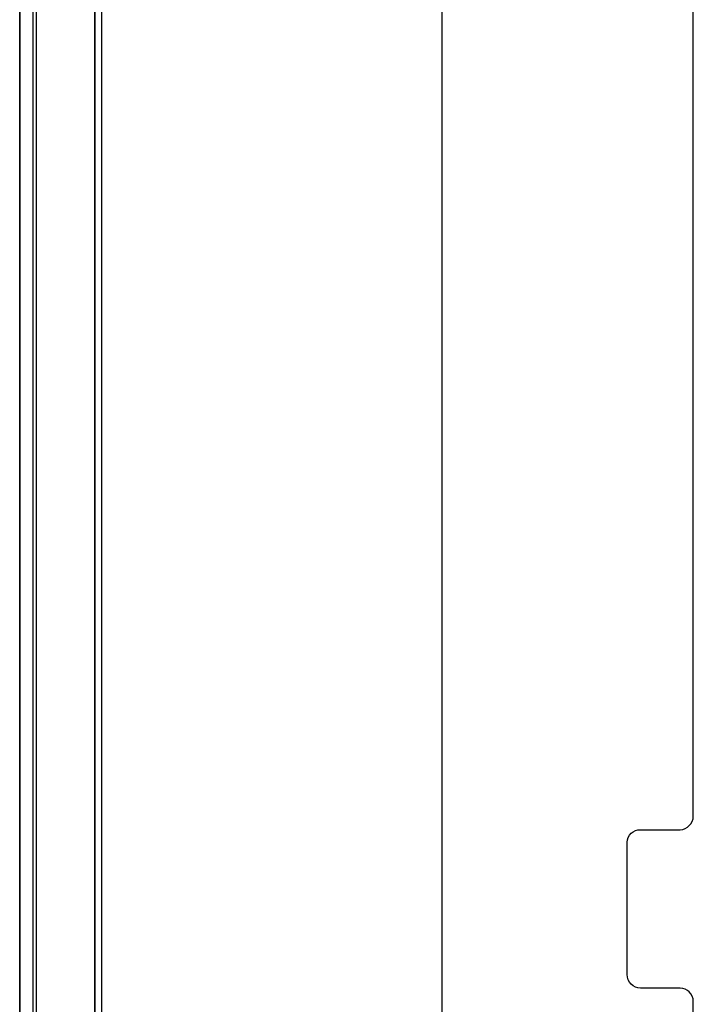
# Model space of a CAD drawing. Extents: x -558982 to 5119495, y -5290134 to 97908.
# Tile 4 of 256: x -479692 to -479182, y -26576 to -25831. Entities that reach past the tile are written whole.
import ezdxf

# ---------------------------------------------------------------- set-up
doc = ezdxf.new("R2010")
doc.units = 0
doc.header["$MEASUREMENT"] = 0
doc.layers.get('0').update_dxf_attribs({"color": 252})
for name, color, linetype in [('30', 7, 'Continuous'), ('5', 7, 'Continuous'), ('50', 7, 'Continuous')]:
    doc.layers.add(name, color=color, linetype=linetype)

# ---------------------------------------------------------------- blocks, each defined once
blk = doc.blocks.new('*U1040')
at = {"layer": '5', "color": 7}
for points in [[(0, -20.806875), (0, -801.193125)], [(4.692335, -801.191648), (4.692335, -20.805704)], [(4.692335, -20.805704), (4.692335, -801.191648)]]:
    blk.add_lwpolyline(points, dxfattribs=at)
at = {"layer": '5', "color": 59}
for points in [[(4.692335, -12.740183), (4.692335, -801.190946), (4.692335, -12.740183)], [(-1, -20.806406), (-1, -801.190946), (-1, -20.806406)]]:
    blk.add_lwpolyline(points, close=True, dxfattribs=at)
at = {"layer": '50', "color": 7}
for points in [[(0.235942, -20.558787), (0.235942, -801.133213)], [(5.203985, -20.552831), (5.203985, -801.136518)], [(30.977363, -423.785117), (30.977363, -737.446126)]]:
    blk.add_lwpolyline(points, dxfattribs=at)
blk = doc.blocks.new('*U1068')
at = {"layer": '30', "color": 7}
blk.add_lwpolyline([(50.0136, -735.498632), (50.0136, -708.506102), (49.991224, -708.280977), (49.924096, -708.100877), (49.834591, -707.920776), (49.700334, -707.763189), (49.566077, -707.650626), (49.387068, -707.560576), (49.208059, -707.515551), (49.006674, -707.493038), (46.008272, -707.493038), (45.806887, -707.470526), (45.627878, -707.402988), (45.448869, -707.312938), (45.314612, -707.177863), (45.180355, -707.020275), (45.090851, -706.862687), (45.023722, -706.660074), (45.001346, -706.457462), (45.001346, -696.439383), (45.023722, -696.259283), (45.090851, -696.079183), (45.180355, -695.899082), (45.314612, -695.764007), (45.448869, -695.651444), (45.627878, -695.561394), (45.806887, -695.516369), (46.008272, -695.493857), (49.006674, -695.493857), (49.208059, -695.471344), (49.387068, -695.403807), (49.566077, -695.313756), (49.700334, -695.178681), (49.834591, -695.043606), (49.924096, -694.863506), (49.991224, -694.683405), (50.0136, -694.480793), (50.0136, -626.515448)], dxfattribs=at)
blk.add_lwpolyline([(50.0136, -735.498632), (50.0136, -708.506102), (49.991224, -708.280977), (49.924096, -708.100877), (49.834591, -707.920776), (49.700334, -707.763189), (49.566077, -707.650626), (49.387068, -707.560576), (49.208059, -707.515551), (49.006674, -707.493038), (46.008272, -707.493038), (45.806887, -707.470526), (45.627878, -707.402988), (45.448869, -707.312938), (45.314612, -707.177863), (45.180355, -707.020275), (45.090851, -706.862687), (45.023722, -706.660074), (45.001346, -706.457462), (45.001346, -696.439383), (45.023722, -696.259283), (45.090851, -696.079183), (45.180355, -695.899082), (45.314612, -695.764007), (45.448869, -695.651444), (45.627878, -695.561394), (45.806887, -695.516369), (46.008272, -695.493857), (49.006674, -695.493857), (49.208059, -695.471344), (49.387068, -695.403807), (49.566077, -695.313756), (49.700334, -695.178681), (49.834591, -695.043606), (49.924096, -694.863506), (49.991224, -694.683405), (50.0136, -694.480793), (50.0136, -626.515448)], dxfattribs=at)
blk = doc.blocks.new('*U1072')
at = {"layer": '5', "color": 59}
blk.add_lwpolyline([(-1, -20.806406), (-1, -801.190946), (-1, -20.806406)], close=True, dxfattribs=at)

msp = doc.modelspace()

# ---------------------------------------------------------------- block references
at = {"xscale": 10, "yscale": 10, "zscale": 10}
for name in ['*U1040', '*U1072', '*U1068']:
    msp.add_blockref(name, (-479682.25, -19489.05), dxfattribs=at)

doc.saveas('drawing.dxf')
